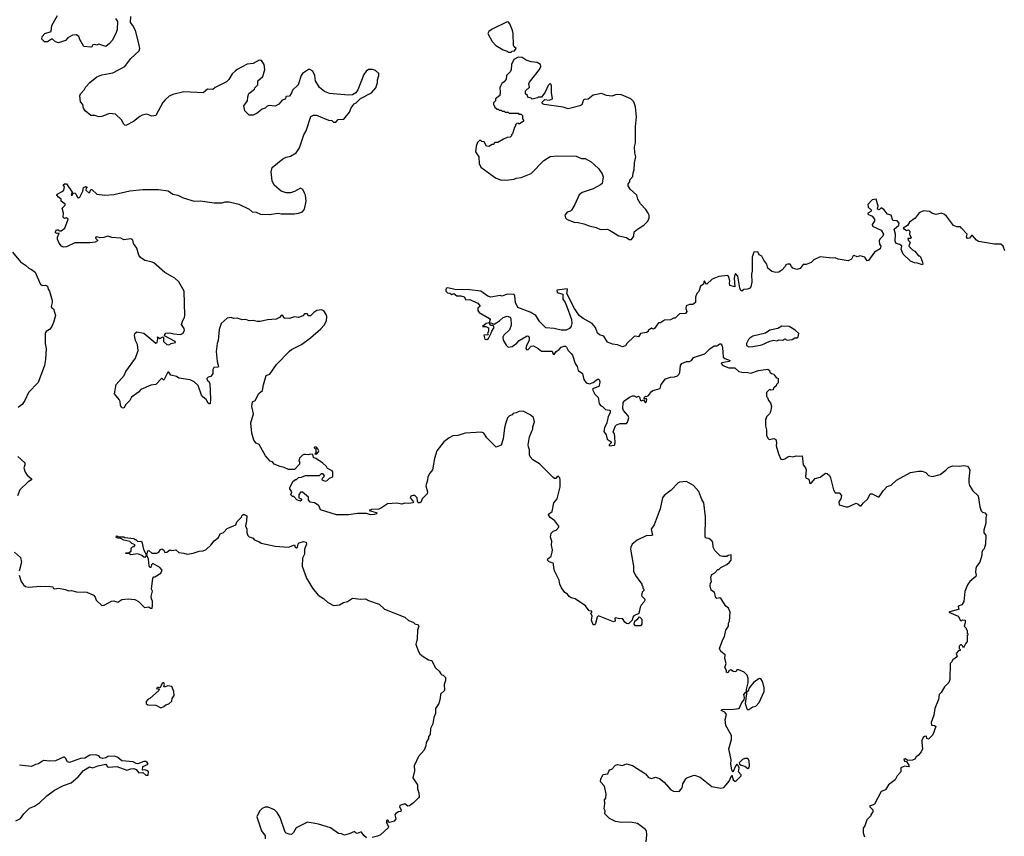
# Model space of a CAD drawing. Extents: x 1980017 to 2252640, y 74400 to 266395.
# Tile 149 of 256: x 2081827 to 2091641, y 180651 to 188793. Entities that reach past the tile are written whole.
import ezdxf

# ---------------------------------------------------------------- set-up
doc = ezdxf.new("R2010")
doc.units = 0

msp = doc.modelspace()

# ---------------------------------------------------------------- linework, layer by layer
at = {"layer": '0CON20XD'}
for points in [[(2082782.5, 188805), (2082802.5, 188775), (2082798, 188695), (2082785.8, 188655), (2082747.5, 188585), (2082722.5, 188555), (2082685, 188526.2), (2082615, 188547.5), (2082595, 188537.5), (2082575, 188544.2), (2082558, 188542), (2082545, 188521.2), (2082535, 188517.5), (2082466.1, 188526.1), (2082426.2, 188595), (2082417, 188627), (2082391.7, 188641.7), (2082355, 188638.8), (2082308.3, 188611.7), (2082282.5, 188585), (2082213.6, 188563.6), (2082185, 188571.2), (2082155, 188597.5), (2082145, 188597.5), (2082105, 188572.5), (2082075, 188572.5), (2082048.3, 188598.3), (2082050, 188625), (2082077.5, 188655), (2082140, 188675), (2082149.2, 188735), (2082204, 188835)], [(2084666.7, 187065), (2084649.3, 187099.3), (2084625, 187112.5), (2084565, 187080), (2084525, 187067.5), (2084485, 187067.5), (2084435, 187082.5), (2084363.6, 187143.6), (2084342.5, 187185), (2084333.3, 187275), (2084345, 187320), (2084450, 187405), (2084485, 187422.5), (2084525, 187433.3), (2084582.5, 187465), (2084616.7, 187515), (2084660, 187645), (2084683.3, 187685), (2084730.7, 187829.3), (2084755, 187842.5), (2084785, 187840), (2084905, 187790), (2084937, 187787), (2084955, 187772.5), (2084977, 187773), (2085003, 187797), (2085058.3, 187801.7), (2085115, 187870), (2085132.5, 187915), (2085160, 187955), (2085180, 187965), (2085225, 188007.5), (2085332.5, 188065), (2085377.5, 188115), (2085392.5, 188165), (2085392.5, 188195), (2085407.5, 188235), (2085407.5, 188255), (2085375, 188287.5), (2085345, 188297.5), (2085305, 188297.5), (2085280.7, 188279.3), (2085257.5, 188245), (2085197.5, 188095), (2085177.5, 188065), (2085145, 188042.5), (2085105, 188040), (2084915, 188056.7), (2084865, 188076.7), (2084815, 188117.5), (2084776.7, 188185), (2084768.8, 188235), (2084748.3, 188278.3), (2084720, 188295), (2084705, 188296.7), (2084646.7, 188255), (2084633.8, 188235), (2084602.5, 188145), (2084545, 188090), (2084537, 188063), (2084515, 188030), (2084485, 188027.5), (2084475, 188000), (2084445, 187990), (2084409.3, 187950.7), (2084375, 187932.5), (2084315, 187936.7), (2084295, 187930), (2084275, 187912.5), (2084245, 187902.5), (2084195, 187862.5), (2084155, 187842.5), (2084115, 187842.5), (2084073, 187883), (2084062.5, 187935), (2084097.5, 187985), (2084100, 188025), (2084111.7, 188058.3), (2084168.3, 188101.7), (2084170, 188115), (2084200, 188145), (2084200, 188185), (2084251.7, 188228.3), (2084270, 188295), (2084262.5, 188345), (2084236.4, 188386.4), (2084215, 188390), (2084155, 188357.5), (2084095, 188350), (2083993.9, 188296.1), (2083975, 188280), (2083945, 188252.5), (2083913, 188197), (2083890, 188175), (2083775, 188117.5), (2083751.7, 188098.3), (2083698.3, 188101.7), (2083655, 188062.5), (2083465, 188073.3), (2083355, 188048.8), (2083318.8, 188031.2), (2083276.2, 187995), (2083255, 187966.7), (2083185, 187838.8), (2083145, 187832), (2083095, 187850), (2083049.5, 187840.5), (2083025, 187828.8), (2082960.7, 187779.3), (2082885, 187737.5), (2082875, 187740), (2082865, 187752.5), (2082843.3, 187795), (2082782.3, 187852.3), (2082722.7, 187857.3), (2082645, 187829.2), (2082615, 187825.8), (2082575, 187837.5), (2082535, 187838.1), (2082480, 187885), (2082462.4, 187912.4), (2082456.9, 187946.9), (2082432, 187975), (2082427.5, 188035), (2082435, 188053.8), (2082474.4, 188095.6), (2082488, 188125), (2082525, 188166.7), (2082595, 188222.5), (2082645, 188242.5), (2082755, 188262.9), (2082873.8, 188325), (2082933.8, 188405), (2083016.6, 188483.4), (2083023.8, 188505), (2083016.2, 188555), (2082982, 188685), (2082956.1, 188736.1), (2082933.3, 188765), (2082936.2, 188825)], [(2086725, 188470), (2086735, 188480), (2086758.3, 188481.7), (2086777.5, 188505), (2086755, 188522.5), (2086750, 188535), (2086746.2, 188655), (2086738.8, 188685), (2086712.3, 188752.3), (2086698.3, 188768.3), (2086685, 188771.2), (2086535, 188698.8), (2086502.5, 188675), (2086492.5, 188655), (2086537.5, 188575), (2086572.5, 188535), (2086645, 188492.5), (2086685, 188480), (2086695, 188470), (2086725, 188470)], [(2087925, 186602.5), (2087947.5, 186635), (2087953.6, 186676.4), (2087983.9, 186706.1), (2088047.5, 186745), (2088087.5, 186785), (2088102.5, 186815), (2088102.5, 186845), (2088092.5, 186865), (2088069.3, 186899.3), (2088016.4, 186956.4), (2087990, 187005), (2087977.5, 187045), (2087912.3, 187102.3), (2087892.5, 187135), (2087893, 187157), (2087910, 187175), (2087910, 187195), (2087939.3, 187230.7), (2087942.5, 187265), (2087953.3, 187295), (2087955.8, 187365), (2087970, 187425), (2087960, 187465), (2087955.7, 187524.3), (2087965.8, 187565), (2087965.8, 187725), (2087974.4, 187824.4), (2087965.8, 187924.2), (2087949.2, 187975), (2087917.5, 188005), (2087825, 188043.3), (2087775, 188048), (2087728.8, 188031.2), (2087675, 188037.1), (2087625, 188055.8), (2087545, 188040.8), (2087495, 188002), (2087452.3, 187997.7), (2087446.2, 187993.8), (2087430, 187945), (2087410, 187935), (2087295, 187903.3), (2087245, 187920), (2087055, 187947.5), (2087040, 187955), (2087031.7, 187968.3), (2087063, 187997), (2087105, 187991.2), (2087136.7, 188005), (2087128.3, 188068.3), (2087129.5, 188129.5), (2087125, 188147.5), (2087115, 188157.5), (2087095, 188137.5), (2087065, 188070), (2087028.3, 188021.7), (2086995, 188020), (2086987, 188013), (2086935, 188000), (2086925, 188010), (2086891.7, 188021.7), (2086888.3, 188038.3), (2086870, 188055), (2086870, 188085), (2086908.3, 188121.7), (2086902.5, 188155), (2086908.3, 188171.7), (2087007.5, 188295), (2087022.5, 188325), (2087020, 188345), (2086986.4, 188366.4), (2086925, 188373.3), (2086875, 188390), (2086835, 188417.5), (2086795, 188420), (2086753, 188397), (2086730, 188345), (2086727.5, 188295), (2086720, 188275), (2086680, 188235), (2086675, 188200), (2086656.4, 188173.6), (2086633.6, 188156.4), (2086618.3, 188131.7), (2086612.5, 188115), (2086617.5, 188075), (2086611.7, 188038.3), (2086570, 188005), (2086570, 187985), (2086550, 187965), (2086550, 187945), (2086560, 187935), (2086560, 187925), (2086585, 187900), (2086595, 187900), (2086605, 187890), (2086625, 187890), (2086635, 187880), (2086655, 187880), (2086665, 187870), (2086695, 187870), (2086705, 187862.5), (2086795, 187860), (2086801.7, 187851.7), (2086825, 187850), (2086838.3, 187838.3), (2086840, 187805), (2086850, 187795), (2086848.3, 187781.7), (2086805, 187750), (2086795, 187760), (2086781.7, 187758.3), (2086770, 187745), (2086770, 187735), (2086758.3, 187721.7), (2086740, 187655), (2086730, 187645), (2086730, 187635), (2086715, 187622.5), (2086685, 187617.5), (2086648.3, 187601.7), (2086591.7, 187568.3), (2086563, 187567), (2086545, 187550), (2086535, 187550), (2086505, 187530), (2086481.7, 187531.7), (2086456.4, 187576.4), (2086435, 187580), (2086425, 187590), (2086411.7, 187588.3), (2086391.7, 187568.3), (2086378.3, 187531.7), (2086370, 187475), (2086402.5, 187425), (2086408.3, 187358.3), (2086423.6, 187323.6), (2086570, 187215), (2086625, 187192.5), (2086655, 187197.5), (2086675, 187192.5), (2086755, 187202.5), (2086775, 187212.5), (2086825, 187220), (2086925, 187260), (2087052, 187388), (2087115, 187430), (2087185, 187436.7), (2087375, 187433.3), (2087428.3, 187408.3), (2087465, 187407.5), (2087525, 187377.5), (2087595, 187310), (2087632.5, 187255), (2087642.5, 187225), (2087631.7, 187158.3), (2087617.5, 187145), (2087545, 187106.7), (2087435, 187070), (2087404.2, 187045.8), (2087360, 186950), (2087326.1, 186893.9), (2087316.1, 186883.9), (2087285, 186872.5), (2087262.5, 186845), (2087268.3, 186818.3), (2087285, 186800), (2087355, 186773.3), (2087395, 186772.5), (2087449.3, 186759.3), (2087505, 186736.7), (2087571.7, 186721.7), (2087615, 186701.2), (2087685, 186703.3), (2087706.1, 186696.1), (2087798.3, 186638.3), (2087875, 186620), (2087903, 186603), (2087925, 186602.5)], [(2088670, 183625), (2088660, 183635), (2088663.3, 183835), (2088646.7, 183975), (2088625, 184010), (2088595, 184090), (2088545, 184150), (2088475, 184187.5), (2088405, 184182.5), (2088391.2, 184175), (2088319.3, 184100.7), (2088250.5, 184049.5), (2088233.8, 184025), (2088210, 183915), (2088151.7, 183758.3), (2088121.2, 183715), (2088133.3, 183655), (2088125, 183648.8), (2088072.8, 183647.2), (2087982.5, 183605), (2087932.5, 183565), (2087920, 183535), (2087916.7, 183515), (2087946.7, 183345), (2087946.7, 183295), (2087965, 183250), (2088030, 183165), (2088030, 183155), (2088040, 183145), (2088040, 183125), (2088050, 183115), (2088048.3, 183101.7), (2088033, 183087), (2088026.2, 183055), (2088031.2, 183041.2), (2088056.7, 183015), (2088058.8, 183005), (2088048.8, 182985), (2088022.7, 182957.3), (2088011.2, 182935), (2087997.5, 182872.5), (2087949.4, 182850.6), (2087939.2, 182835), (2087933, 182807), (2087895, 182770), (2087875, 182773.3), (2087857.5, 182785), (2087835, 182823.3), (2087805, 182820), (2087765, 182830), (2087760, 182825), (2087762, 182795), (2087745, 182788.1), (2087595, 182847.8), (2087584.5, 182835), (2087567.6, 182772.4), (2087555, 182759.4), (2087545, 182759.2), (2087527.6, 182805), (2087532.9, 182845), (2087520, 182875), (2087530, 182885), (2087530, 182895), (2087505, 182900), (2087467.7, 182947.7), (2087365, 183018.8), (2087325, 183030), (2087305, 183042.5), (2087287.5, 183065), (2087262.3, 183082.3), (2087228.8, 183128.8), (2087212.5, 183165), (2087203.3, 183205), (2087162.7, 183292.7), (2087152.5, 183325), (2087149.1, 183369.1), (2087145, 183375.8), (2087105, 183386.9), (2087089.4, 183405), (2087092, 183418), (2087123.3, 183445), (2087135.7, 183484.3), (2087137.3, 183507.3), (2087126.7, 183553.3), (2087130, 183595), (2087119.2, 183635), (2087125, 183672.5), (2087145, 183693.3), (2087175, 183702.5), (2087200, 183735), (2087200, 183745), (2087160, 183795), (2087115, 183828.8), (2087096.7, 183855), (2087097, 183863), (2087135, 183890), (2087151.9, 183975), (2087183.3, 184015), (2087216, 184135), (2087216, 184205), (2087210, 184225), (2087195, 184242.5), (2087185, 184240), (2087171.7, 184218.3), (2087158.3, 184218.3), (2087145, 184227.5), (2087010, 184365), (2086943.3, 184403.3), (2086914, 184435), (2086908, 184455), (2086910, 184505), (2086897.5, 184535), (2086896.7, 184555), (2086910, 184635), (2086942.5, 184715), (2086942.5, 184735), (2086957.5, 184785), (2086947, 184827), (2086915, 184852.5), (2086845, 184890), (2086803, 184887), (2086777, 184873), (2086745, 184867.5), (2086736.7, 184853.3), (2086710, 184845), (2086690, 184825), (2086672.5, 184775), (2086660, 184725), (2086646.2, 184613.8), (2086625, 184550), (2086575, 184532.5), (2086483.6, 184623.6), (2086455, 184670), (2086431.7, 184681.7), (2086268.3, 184671.7), (2086193, 184647), (2086145, 184642.5), (2086106.4, 184623.6), (2086056.1, 184583.9), (2085986.7, 184495), (2085961.7, 184418.3), (2085943.3, 184305), (2085915, 184273.3), (2085894, 184235), (2085893, 184203), (2085877.1, 184145), (2085891.2, 184085), (2085888.8, 184065), (2085840, 184015), (2085830, 183985), (2085815, 183976.7), (2085797.5, 183977.5), (2085791.2, 183991.2), (2085790, 184025), (2085765, 184048.1), (2085745, 184050.5), (2085727.4, 184042.6), (2085718, 184025), (2085752.5, 183985), (2085745, 183977.5), (2085705, 183970.8), (2085665, 183974.2), (2085635, 183963.5), (2085585, 183971.5), (2085493.9, 183966.1), (2085435, 183926.7), (2085406.1, 183913.9), (2085335, 183910), (2085311.7, 183898.3), (2085380.8, 183880.8), (2085386.2, 183875), (2085383.8, 183865), (2085361.7, 183858.3), (2085325, 183856.9), (2085285, 183868.8), (2085195, 183870), (2085105, 183856.7), (2084985, 183856.7), (2084825, 183907.5), (2084813.6, 183943.6), (2084803.8, 183953.8), (2084765, 183976.2), (2084721.2, 183981.2), (2084706.7, 184005), (2084705, 184032.5), (2084645, 184083.8), (2084625, 184081.2), (2084610, 184055), (2084610, 184025), (2084625, 184020), (2084638.3, 184001.7), (2084625, 183992.5), (2084590, 184005), (2084558.3, 184038.3), (2084545, 184040), (2084530, 184055), (2084540, 184085), (2084520, 184115), (2084520, 184125), (2084550.7, 184189.3), (2084575, 184210), (2084585, 184210), (2084605, 184230), (2084635, 184232.5), (2084675, 184250), (2084815, 184250), (2084835, 184270), (2084845, 184270), (2084862.5, 184245), (2084860, 184235), (2084841.7, 184218.3), (2084840, 184205), (2084875, 184191.2), (2084892.3, 184197.7), (2084915, 184223.3), (2084947.5, 184235), (2084947.5, 184285), (2084942.5, 184295), (2084895, 184320), (2084885, 184337.5), (2084845, 184373.3), (2084778.8, 184418.8), (2084757, 184427), (2084748.3, 184458.3), (2084725, 184460), (2084705, 184453.3), (2084675, 184457.5), (2084660.7, 184459.3), (2084645, 184452.5), (2084615, 184420), (2084610, 184395), (2084617.5, 184385), (2084617, 184363), (2084565, 184310), (2084505, 184307.5), (2084465, 184330), (2084425, 184337.5), (2084365, 184362.5), (2084346.1, 184386.1), (2084322.3, 184392.3), (2084276.7, 184445), (2084215, 184557.5), (2084185, 184572.5), (2084161.7, 184601.7), (2084141.7, 184671.7), (2084130, 184775), (2084158.8, 184865), (2084140, 184935), (2084148.3, 184981.7), (2084173, 184997), (2084212.5, 185065), (2084247.5, 185095), (2084257.3, 185152.7), (2084283.8, 185245), (2084319.5, 185260.5), (2084386.2, 185355), (2084515, 185486.7), (2084536.4, 185503.6), (2084635, 185553.3), (2084725, 185622.5), (2084829.3, 185710.7), (2084863, 185747), (2084885, 185790), (2084887.5, 185835), (2084882.5, 185855), (2084859.3, 185889.3), (2084835, 185900), (2084790, 185895), (2084760, 185875), (2084725, 185840), (2084701.7, 185841.7), (2084695, 185860), (2084665, 185860), (2084648.3, 185841.7), (2084607, 185823), (2084565, 185830), (2084516.4, 185813.6), (2084485, 185817.5), (2084475, 185812.5), (2084460, 185820), (2084450, 185845), (2084437, 185847), (2084416.4, 185823.6), (2084385, 185807.5), (2084298.3, 185801.7), (2084225, 185783.3), (2084195, 185783.3), (2084155, 185793.3), (2084115, 185791.2), (2084083, 185803), (2084045, 185800), (2083995, 185816.7), (2083957, 185813), (2083935, 185822.5), (2083895, 185817.5), (2083837, 185763), (2083817, 185703), (2083806.1, 185593.9), (2083796.7, 185565), (2083786.7, 185485), (2083796.7, 185385), (2083810, 185335), (2083805, 185330), (2083763.6, 185326.4), (2083753.3, 185305), (2083753.3, 185265), (2083733, 185237), (2083705, 185230), (2083692, 185215), (2083695, 185200), (2083710, 185190), (2083723.3, 185165), (2083729.5, 185010.5), (2083727, 184963), (2083715, 184962.5), (2083705, 184970), (2083685.5, 185005.5), (2083655, 185030.8), (2083640.9, 185050.9), (2083605, 185146.7), (2083565, 185182.5), (2083525, 185202.5), (2083415, 185217.5), (2083390, 185235), (2083335, 185250), (2083315, 185277.5), (2083305, 185277.5), (2083265, 185197.5), (2083245, 185217.5), (2083185, 185157.1), (2083135, 185148.6), (2083035, 185104.5), (2083010.4, 185079.6), (2082940.4, 185029.6), (2082925.3, 184994.7), (2082886, 184955), (2082865, 184920), (2082845, 184923.3), (2082832.5, 184945), (2082827.5, 184985), (2082817.4, 185007.4), (2082773.2, 185063.2), (2082789.2, 185155), (2082868.5, 185245), (2082885.4, 185284.6), (2082980.7, 185419.3), (2083007.5, 185495), (2083002, 185555), (2082981.2, 185595), (2082972.9, 185645), (2082976, 185665), (2082995, 185682), (2083065, 185668), (2083185, 185566.7), (2083196.2, 185573.8), (2083203.3, 185615), (2083200, 185630), (2083225, 185613.3), (2083255, 185630), (2083260, 185625), (2083260, 185585), (2083295, 185556.2), (2083315, 185550), (2083336.1, 185563.9), (2083380, 185575), (2083376.7, 185585), (2083271.7, 185641.7), (2083272.5, 185655), (2083283.8, 185666.2), (2083325, 185670.8), (2083365, 185660), (2083425.4, 185654.6), (2083453.8, 185665), (2083470, 185695), (2083466.2, 185715), (2083440, 185755), (2083452.5, 185795), (2083470, 185825), (2083472.5, 185845), (2083467.5, 186085), (2083415, 186180), (2083375, 186217.5), (2083275, 186272.5), (2083165, 186367.5), (2083139.3, 186379.3), (2083075, 186391.2), (2083030.5, 186420.5), (2083014.1, 186444.1), (2082994.3, 186514.3), (2082963.2, 186563.2), (2082956, 186595), (2082935, 186608.8), (2082867, 186597), (2082835, 186613.3), (2082745, 186622), (2082705, 186635.6), (2082665, 186620), (2082629.3, 186619.3), (2082595, 186628.6), (2082586.7, 186625), (2082583.8, 186615), (2082602.5, 186595), (2082601.7, 186588.3), (2082580, 186575), (2082525, 186568.8), (2082377, 186567), (2082295, 186530), (2082265, 186526.7), (2082242.5, 186535), (2082220, 186565), (2082203.9, 186603.9), (2082203.9, 186626.1), (2082220, 186665), (2082193, 186663), (2082182.5, 186675), (2082195, 186697.5), (2082209.3, 186699.3), (2082228.3, 186688.3), (2082241.7, 186688.3), (2082277.5, 186715), (2082310, 186805), (2082295, 186817.5), (2082275, 186810), (2082260, 186825), (2082262.5, 186865), (2082250, 186915), (2082280, 186945), (2082280, 186955), (2082240, 186985), (2082240, 187005), (2082213.6, 187023.6), (2082197.5, 187045), (2082202.5, 187055), (2082250.7, 187079.3), (2082267.5, 187095), (2082272.5, 187125), (2082260, 187145), (2082273.8, 187156.2), (2082295, 187156.7), (2082350, 187075), (2082340, 187045), (2082350, 187045), (2082362.5, 187067.5), (2082380, 187065), (2082388.3, 187058.3), (2082405, 187018.8), (2082415, 187016), (2082427.9, 187022.1), (2082456.7, 187085), (2082465, 187120), (2082485, 187130), (2082500, 187125), (2082488.3, 187111.7), (2082487.5, 187095), (2082515, 187067.5), (2082527, 187073), (2082535, 187100), (2082545, 187100), (2082595, 187052.5), (2082675, 187042.5), (2082765, 187050), (2082925, 187086.2), (2083055, 187098.8), (2083211.7, 187101.7), (2083306.4, 187086.4), (2083355, 187053.3), (2083404.1, 187044.1), (2083456.1, 187016.1), (2083565, 186983.3), (2083625, 186987.5), (2083765, 186967.5), (2083845, 186967.5), (2083875, 186976.7), (2083916.4, 186976.4), (2084010, 186955), (2084115, 186902.5), (2084145, 186877.5), (2084185, 186872.5), (2084227, 186853), (2084315, 186850), (2084405, 186862.5), (2084435, 186856.7), (2084565, 186857.5), (2084605, 186863.3), (2084645, 186877.5), (2084667.5, 186905), (2084683.3, 186985), (2084676.2, 187045), (2084666.7, 187065)], [(2091645, 186490), (2091630, 186535), (2091606.4, 186556.4), (2091545, 186554), (2091385, 186582.5), (2091363.6, 186593.6), (2091325, 186640), (2091315, 186640), (2091295, 186613.8), (2091275, 186612.5), (2091263, 186627), (2091270, 186655), (2091213.3, 186715), (2091205, 186726.2), (2091168.3, 186728.3), (2091135, 186742.5), (2091063.9, 186833.9), (2091045, 186850), (2091015, 186862.5), (2090962.3, 186852.3), (2090925, 186860), (2090895, 186880), (2090835, 186886.2), (2090792.3, 186867.7), (2090753.3, 186815), (2090696.7, 186775), (2090675, 186742.5), (2090632.5, 186715), (2090665, 186692.5), (2090685, 186696.7), (2090700, 186685), (2090696.2, 186655), (2090713.3, 186616.7), (2090709.3, 186610.7), (2090680, 186610), (2090683.3, 186595), (2090702.5, 186575), (2090690, 186535), (2090727, 186497), (2090750, 186485), (2090785, 186440), (2090795, 186440), (2090805, 186430), (2090827, 186377), (2090830, 186355), (2090825, 186350), (2090777, 186367), (2090745, 186370), (2090706.4, 186386.4), (2090632.5, 186455), (2090612.5, 186505), (2090620, 186535), (2090600.7, 186550.7), (2090565, 186562.5), (2090553.8, 186585), (2090556.4, 186653.6), (2090543.8, 186705), (2090590, 186745), (2090593.8, 186765), (2090575, 186788), (2090529.7, 186789.7), (2090514, 186844), (2090476.7, 186855), (2090439.2, 186899.2), (2090415, 186917.5), (2090395, 186898.8), (2090376.7, 186905), (2090383.8, 186935), (2090363.3, 187003.3), (2090323, 186997), (2090280.4, 186949.6), (2090284.6, 186924.6), (2090316, 186895), (2090309.7, 186880.3), (2090282.5, 186865), (2090280, 186855), (2090325, 186833.8), (2090346, 186805), (2090346, 186784), (2090325, 186750), (2090326.7, 186735), (2090413.6, 186693.6), (2090435.7, 186655), (2090432, 186635), (2090401.2, 186605), (2090392.5, 186587.5), (2090395.9, 186555.9), (2090409.2, 186535), (2090405, 186510), (2090346.1, 186473.9), (2090288.3, 186391.7), (2090275, 186390), (2090250, 186425), (2090205, 186440), (2090175, 186427.5), (2090145, 186443.3), (2090135, 186437.5), (2090118.8, 186405), (2090085, 186389.1), (2089984.6, 186404.6), (2089955, 186418), (2089925, 186414.4), (2089805, 186428.9), (2089741.3, 186398.7), (2089715, 186371.2), (2089666.4, 186353.6), (2089635, 186352.5), (2089605, 186312.5), (2089575, 186302.5), (2089535, 186316.7), (2089521.7, 186331.7)], [(2081755, 186476.7), (2081835, 186380), (2081886.7, 186345), (2081917.5, 186315), (2081945, 186303.3), (2081980, 186275), (2082035, 186154), (2082055, 186143.3), (2082085, 186146.7), (2082106.2, 186135), (2082110, 186105), (2082123.3, 186085), (2082152.5, 185995), (2082152.5, 185975), (2082140, 185935), (2082143.3, 185925), (2082165, 185910), (2082183.3, 185845), (2082166, 185775), (2082145, 185727.5), (2082125, 185703.3), (2082092.5, 185685), (2082081.7, 185668.3), (2082080, 185565), (2082090, 185515), (2082084.2, 185405.8), (2082074, 185345), (2082011.4, 185175), (2081915, 185076.7), (2081880, 184995), (2081853.3, 184955), (2081812.5, 184925)], [(2089521.7, 186331.7), (2089505.8, 186355.8), (2089480, 186355), (2089465, 186350), (2089458.3, 186331.7), (2089422.5, 186295), (2089395, 186276.7), (2089365, 186272.5), (2089325, 186281.2), (2089283.8, 186315), (2089273.8, 186355), (2089244.6, 186394.6), (2089225, 186436), (2089198.8, 186448.8), (2089185, 186478), (2089146.2, 186473.8), (2089128.8, 186425), (2089128.8, 186285), (2089121.2, 186255), (2089126.2, 186175), (2089115, 186130), (2089105, 186117.5), (2089083, 186107), (2089045, 186103.3), (2089025, 186087.5), (2089015, 186093.3), (2089004.2, 186115), (2088985.6, 186235.6), (2088965, 186260), (2088957, 186253), (2088949.5, 186215), (2088955, 186130), (2088905, 186142.5), (2088901.2, 186165), (2088906.7, 186185), (2088895, 186230), (2088885, 186242.5), (2088795, 186232.5), (2088730, 186205), (2088675, 186157.5), (2088665, 186160), (2088651.7, 186188.3), (2088645, 186180), (2088642.5, 186155), (2088614.3, 186135.7), (2088596.1, 186083.9), (2088576.1, 186063.9), (2088562.5, 186025), (2088563.6, 185986.4), (2088562.5, 185975), (2088537.5, 185955), (2088505, 185953.3), (2088470.7, 185939.3), (2088467.5, 185915), (2088476, 185885), (2088465, 185863.3), (2088405, 185860), (2088361.7, 185818.3), (2088344.2, 185815.8), (2088315, 185800), (2088255, 185796.7), (2088215, 185770), (2088195, 185770), (2088155, 185713.3), (2088145, 185707.5), (2088125, 185716.7), (2088092.5, 185695), (2088090, 185685), (2088075.9, 185674.1), (2088015, 185663.3), (2087995, 185630), (2087965, 185638.8), (2087952.5, 185635), (2087880, 185565), (2087865, 185542.5), (2087835, 185532.5), (2087785, 185552.5), (2087735, 185557.5), (2087687, 185577), (2087649.3, 185639.3), (2087605, 185652.5), (2087587, 185667), (2087567.5, 185725), (2087532.5, 185765), (2087443.9, 185813.9), (2087403.3, 185845), (2087356.2, 185915), (2087282.2, 186062.2), (2087288.8, 186098.8), (2087285, 186110), (2087181.2, 186095), (2087184.2, 186074.2), (2087240, 186055), (2087241.7, 186021.7), (2087242.5, 186005), (2087263.3, 185975), (2087295.8, 185895.8), (2087325.8, 185805), (2087331.2, 185765), (2087323.6, 185736.4), (2087306.7, 185715), (2087275, 185699.2), (2087225, 185698.8), (2087155, 185713.8), (2087071.2, 185721.2), (2087012.1, 185782.1), (2086972.3, 185842.3), (2086915, 185877.5), (2086792.3, 185922.3), (2086770, 185975), (2086763.3, 186035), (2086755, 186052.5), (2086685, 186056.7), (2086635, 186037.5), (2086615, 186042.5), (2086525, 186026.2), (2086492.5, 186035), (2086423.3, 186086.7), (2086315, 186100), (2086165, 186102.5), (2086095, 186120), (2086082.5, 186117.5), (2086076.2, 186103.8), (2086076.2, 186085), (2086091.4, 186071.4), (2086115.7, 186065.7), (2086135, 186053.3), (2086155, 186062.5), (2086185, 186040), (2086225, 186040), (2086258.3, 186028.3), (2086275, 186001.2), (2086315, 186002), (2086340.9, 185990.9), (2086395, 185966.2), (2086417, 185937), (2086393.9, 185916.1), (2086395, 185892.5), (2086406, 185875), (2086510, 185815), (2086517.5, 185805), (2086508.3, 185771.7), (2086477.5, 185765), (2086440, 185735), (2086473, 185733), (2086501.7, 185721.7), (2086501.7, 185688.3), (2086490, 185665), (2086498.3, 185651.7), (2086452.5, 185647.5), (2086465, 185607.5), (2086485, 185603.8), (2086500, 185615), (2086525, 185660), (2086531.7, 185688.3), (2086555.7, 185724.3), (2086545, 185742.5), (2086520, 185745), (2086511.7, 185768.3), (2086525, 185770), (2086555, 185757.5), (2086610.3, 185789.7), (2086647.7, 185822.3), (2086685, 185836.7), (2086715, 185826.2), (2086723.3, 185815), (2086726, 185746), (2086708.9, 185701.1), (2086652, 185648), (2086643.8, 185626.2), (2086646.7, 185596.7), (2086675, 185546.7), (2086695, 185526.7), (2086736.8, 185533.2), (2086782.1, 185567.9), (2086805, 185594.2), (2086885, 185640), (2086896.9, 185636.9), (2086903.8, 185625), (2086905.8, 185595), (2086878.8, 185545), (2086873.8, 185515), (2086881.7, 185501.7), (2086895, 185503.3), (2086925, 185537.5), (2086947, 185543), (2086995.6, 185515.6), (2087027.7, 185487.7), (2087135, 185487.5), (2087145, 185457.5), (2087155, 185453.8), (2087173.3, 185485), (2087203.8, 185505), (2087225, 185528), (2087255, 185539.4), (2087266.7, 185536.7), (2087277.8, 185527.8), (2087293.9, 185493.9), (2087325.6, 185465.6), (2087337, 185447), (2087363.3, 185365), (2087383.8, 185335), (2087393.3, 185295), (2087436.1, 185266.1), (2087451.2, 185205), (2087475, 185172.5), (2087506.4, 185163.6), (2087545, 185176.7), (2087585, 185207.5), (2087595, 185210), (2087605, 185200), (2087610, 185175), (2087600, 185135), (2087552.3, 185117.7), (2087537.5, 185105), (2087559.3, 185059.3), (2087592.5, 185025), (2087603.3, 184965), (2087617, 184947), (2087635, 184937.5), (2087665, 184907.5), (2087705, 184901.2), (2087711.2, 184895), (2087711.2, 184875), (2087693, 184837), (2087680, 184775), (2087656.2, 184725), (2087648.3, 184688.3), (2087673.9, 184653.9), (2087681.7, 184611.7), (2087722.5, 184585), (2087722.5, 184575), (2087703.3, 184555), (2087703.9, 184543.9), (2087755, 184552.5), (2087763.3, 184575), (2087760.8, 184635), (2087756.2, 184665), (2087742.5, 184685), (2087765, 184742.5), (2087775, 184753.3), (2087813.6, 184766.4), (2087875, 184767.5), (2087885, 184780), (2087897.5, 184825), (2087892.5, 184845), (2087846.7, 184895), (2087840, 184915), (2087843.8, 184975), (2087857.5, 184995), (2087905, 185030), (2087935, 185042.5), (2087951.7, 185041.7), (2087975, 185030), (2087995, 185040), (2088005, 185030), (2088015, 184997.5), (2088025, 184993.3), (2088045, 185002.5), (2088065, 184974.2), (2088075.6, 184985), (2088078.8, 185005), (2088075, 185012.5), (2088052.5, 185012.5), (2088055, 185030), (2088065, 185040), (2088075, 185037.5), (2088095, 185046.7), (2088123.3, 185085), (2088137.5, 185095), (2088212.5, 185115), (2088220, 185155), (2088265, 185213.3), (2088315, 185228.8), (2088355, 185233.3), (2088385, 185243.3), (2088397.5, 185255), (2088407.5, 185275), (2088413.6, 185346.4), (2088427.5, 185365), (2088475, 185386.2), (2088505, 185383.8), (2088523.3, 185395), (2088542.5, 185425), (2088655, 185462.5), (2088707, 185513), (2088748.3, 185541.7), (2088775, 185540), (2088805, 185560), (2088815, 185560), (2088827, 185547), (2088832.5, 185525), (2088839.3, 185429.3), (2088856.1, 185416.1), (2088910, 185395), (2088900, 185385), (2088825, 185372.5), (2088817.5, 185365), (2088835, 185346.7), (2088895, 185323.3), (2088955, 185322.5), (2088995, 185286.7), (2089025, 185277.5), (2089085, 185276.7), (2089115, 185267.5), (2089190, 185295), (2089285, 185308), (2089302.5, 185295), (2089305, 185280), (2089320, 185265), (2089345, 185260), (2089350, 185245), (2089371.7, 185221.7), (2089388.3, 185218.3), (2089387, 185173), (2089370, 185155), (2089368.3, 185141.7), (2089341.7, 185118.3), (2089338.3, 185101.7), (2089315, 185100), (2089305, 185110), (2089270, 185075), (2089270, 185035), (2089280, 185025), (2089290, 184995), (2089311.7, 184971.7), (2089320, 184935), (2089312.5, 184885), (2089302.5, 184865), (2089272.5, 184835), (2089262.5, 184805), (2089262.5, 184745), (2089272.5, 184705), (2089270.7, 184650.7), (2089285, 184620), (2089298.3, 184608.3), (2089345, 184616.7), (2089365, 184607.5), (2089371.2, 184575), (2089366.7, 184545), (2089390, 184465), (2089415, 184412.5), (2089435, 184407.5), (2089455, 184413.3), (2089485, 184436.2), (2089505, 184442.5), (2089535, 184433.3), (2089566.4, 184443.6), (2089595, 184440), (2089625.8, 184445.8), (2089636.2, 184355), (2089660, 184325), (2089665.8, 184305.8), (2089660, 184235), (2089665, 184222.5), (2089686.7, 184216.7), (2089697, 184207), (2089700, 184175), (2089705, 184170), (2089715, 184172.5), (2089755, 184217.5), (2089805, 184232.5), (2089858.3, 184271.7), (2089875, 184267.5), (2089897.3, 184247.3), (2089908.8, 184225), (2089940, 184105), (2089951.7, 184081.7), (2089957, 184077), (2089995, 184076.7), (2090017.7, 184047.7), (2090013, 184017), (2089992, 183985), (2089995, 183957.5), (2090065, 183936.7), (2090083.6, 183936.4), (2090165, 183971.2), (2090185, 183964), (2090205, 183946.7), (2090215, 183946.7), (2090235.8, 183974.2), (2090282.5, 184015), (2090305, 184066), (2090325, 184066), (2090385, 184036), (2090395, 184036.2), (2090434.5, 184095.5), (2090475, 184137.5), (2090515, 184151.2), (2090568.3, 184201.7), (2090705, 184278.8), (2090787, 184293), (2090823, 184293), (2090860, 184280), (2090885, 184250), (2090925, 184237.5), (2091000.7, 184259.3), (2091058.3, 184301.7), (2091085, 184330), (2091125, 184343.8), (2091195, 184340), (2091235, 184347.5), (2091275, 184340), (2091285, 184330), (2091296.7, 184305), (2091286.2, 184215), (2091286.4, 184176.4), (2091295, 184150), (2091327.5, 184095), (2091380, 184045), (2091396.9, 183935), (2091409.4, 183895), (2091422.6, 183882.6), (2091446.7, 183875), (2091463.8, 183855), (2091456.2, 183825), (2091456.1, 183773.9), (2091437.5, 183705), (2091438.3, 183678.3), (2091457.5, 183655), (2091452.5, 183565), (2091441.7, 183518.3), (2091425, 183500), (2091418.3, 183481.7), (2091417.5, 183455), (2091397, 183383), (2091365, 183340), (2091358.3, 183321.7), (2091352.5, 183285), (2091360, 183255), (2091357, 183243), (2091297, 183193), (2091273, 183157), (2091248.3, 183091.7), (2091237, 182993), (2091219.3, 182960.7), (2091182.5, 182945), (2091183.3, 182923.3), (2091190, 182915), (2091090, 182885), (2091180, 182845), (2091203.3, 182803.3), (2091215, 182800), (2091225, 182810), (2091250, 182805), (2091251.7, 182778.3), (2091240, 182745), (2091260, 182725), (2091260, 182715), (2091270, 182705), (2091270, 182675), (2091280, 182665), (2091270, 182655), (2091270, 182595), (2091255, 182570)], [(2089095, 185532.5), (2089135, 185533.3), (2089225, 185550), (2089305, 185587.5), (2089343.6, 185596.4), (2089375, 185592.5), (2089395, 185600), (2089435, 185597.5), (2089455, 185610), (2089477, 185597), (2089526.4, 185603.6), (2089555, 185620), (2089575, 185620), (2089585, 185630), (2089592.5, 185665), (2089557.3, 185697.3), (2089497.5, 185735), (2089425, 185736.7), (2089385, 185713.3), (2089305, 185696.7), (2089261.7, 185668.3), (2089135, 185636.2), (2089105, 185617.5), (2089092.5, 185605), (2089072.5, 185565), (2089070, 185545), (2089095, 185532.5)], [(2084785, 184460), (2084807, 184483), (2084807.5, 184495), (2084800, 184515), (2084785, 184530), (2084765, 184530), (2084761.7, 184521.7), (2084780, 184515), (2084780, 184475), (2084770, 184465), (2084785, 184460)], [(2081808.9, 184438.9), (2081878.1, 184375), (2081879.4, 184355), (2081868.1, 184325), (2081880.5, 184280.5), (2081902.4, 184252.4), (2081946.2, 184215), (2081946.7, 184205), (2081911.2, 184185), (2081830, 184105), (2081806.7, 184045)], [(2083555, 183474.2), (2083615, 183493.8), (2083655, 183498), (2083685, 183512), (2083734, 183555), (2083764.3, 183595.7), (2083809.3, 183630.7), (2083825, 183667.5), (2083858.8, 183681.2), (2083895, 183721.2), (2083983, 183757), (2083993.3, 183785), (2084038.3, 183831.7), (2084040, 183845), (2084055, 183860), (2084065, 183860), (2084090, 183845), (2084087.5, 183795), (2084077, 183747), (2084090, 183715), (2084090.7, 183680.7), (2084101.7, 183651.7), (2084115, 183637.5), (2084153, 183623), (2084165, 183607.5), (2084210.7, 183590.7), (2084234.1, 183574.1), (2084375, 183543.8), (2084505, 183532.5), (2084565, 183557.5), (2084573, 183533), (2084585, 183527.5), (2084596.1, 183533.9), (2084603, 183567), (2084611.7, 183578.3), (2084655, 183590), (2084682.5, 183585), (2084687.5, 183565), (2084667, 183513), (2084666.7, 183465), (2084646.7, 183425), (2084644, 183345), (2084687.5, 183225), (2084744.3, 183124.3), (2084803.3, 183055), (2084855, 183023.8), (2084895, 182986), (2084955, 182953.8), (2085015, 182958), (2085055, 182983.8), (2085095, 182991.4), (2085143.9, 183026.1), (2085225, 183014), (2085275, 183018.8), (2085305, 183000.8), (2085410, 182965), (2085465, 182916.7), (2085665, 182836.2), (2085701.7, 182801.7), (2085750, 182785), (2085765, 182770), (2085799.5, 182759.5), (2085806.2, 182745), (2085793.3, 182706.7), (2085788.3, 182621.7), (2085776, 182565), (2085802.3, 182492.3), (2085815, 182470), (2085839.5, 182449.5), (2085902.3, 182412.3), (2085936.7, 182405), (2085970, 182335), (2086008.3, 182298.3), (2086025, 182270), (2086035, 182260), (2086048.3, 182258.3), (2086070, 182235), (2086072.5, 182205), (2086057.5, 182165), (2086060, 182105), (2086023, 182067), (2086016.7, 182025), (2086006.2, 181975), (2085973.3, 181925), (2085972.5, 181875), (2085956.7, 181835), (2085946.4, 181773.6), (2085923.3, 181725), (2085917.5, 181665), (2085903, 181647), (2085902.5, 181625), (2085878.8, 181585), (2085877, 181553), (2085858.3, 181511.7), (2085803.9, 181446.1), (2085760, 181355), (2085761.2, 181305), (2085747.5, 181235), (2085792.5, 181165), (2085792.5, 181125), (2085806.7, 181085), (2085807.5, 181045), (2085802.5, 181035), (2085752.5, 180985), (2085713.6, 180956.4), (2085695, 180951.2), (2085665, 180975.8), (2085615, 180960), (2085614, 180945), (2085628, 180915), (2085625, 180897.5), (2085603.6, 180896.4), (2085575, 180880), (2085568, 180865), (2085576.7, 180825), (2085558.3, 180801.7), (2085515, 180787.5), (2085501.7, 180791.7), (2085502.5, 180805), (2085495, 180812.5), (2085485, 180807.5), (2085485, 180790), (2085502, 180745), (2085498.8, 180735), (2085425, 180667.5), (2085395, 180652.5), (2085341.7, 180638.3)], [(2083075, 183432.5), (2083065, 183433.3), (2083045, 183452.5), (2083005, 183467.5), (2082935, 183458.8), (2082915, 183470), (2082885, 183470), (2082885, 183476.7), (2082911.7, 183478.3), (2082940, 183495), (2082940, 183525), (2082951.7, 183538.3), (2082968.3, 183541.7), (2082978.3, 183558.3), (2082945, 183570), (2082925, 183590), (2082865, 183602.5), (2082835, 183620), (2082805, 183622.5), (2082790, 183635), (2082791.7, 183648.3), (2082818.3, 183638.3), (2082865, 183637.5), (2082875, 183630), (2082965, 183620), (2082975, 183610), (2082985, 183610), (2083005, 183590), (2083035, 183592.5), (2083045, 183586.7), (2083061.4, 183511.4), (2083090, 183455), (2083075, 183432.5)], [(2088070.6, 180595), (2088076.7, 180665), (2088073.8, 180705), (2088065, 180718.8), (2087985, 180778.8), (2087915, 180790.8), (2087825, 180789.2), (2087765, 180798), (2087705, 180830), (2087660, 180875), (2087662.5, 180905), (2087653.3, 180925), (2087658.3, 180978.3), (2087657.5, 181015), (2087669.3, 181030.7), (2087671.7, 181071.7), (2087655, 181150), (2087617.5, 181195), (2087620, 181225), (2087643.6, 181266.4), (2087690, 181275), (2087698.3, 181301.7), (2087710, 181315), (2087728.3, 181321.7), (2087765, 181360), (2087785, 181367.5), (2087835, 181357.5), (2087875, 181372.5), (2087935, 181356.7), (2088063.8, 181275), (2088096.4, 181236.4), (2088125, 181227.5), (2088165, 181242.5), (2088206.1, 181226.1), (2088249.5, 181189.5), (2088317.5, 181115), (2088345, 181100), (2088395, 181097.5), (2088405, 181102.5), (2088430, 181135), (2088438.6, 181175), (2088466, 181224), (2088476.2, 181233.8), (2088541.3, 181258.7), (2088555, 181259.4), (2088609.3, 181239.3), (2088725, 181149.2), (2088815, 181132.5), (2088845, 181139.2), (2088870.6, 181165), (2088899.3, 181200.7), (2088925, 181260), (2088940, 181215), (2088955, 181200), (2088965, 181200), (2088993.3, 181226.7), (2089020, 181255), (2089020, 181265), (2088993, 181293), (2088997.5, 181335), (2088988.3, 181358.3), (2088975, 181370), (2088965, 181357.5), (2088935, 181290), (2088925, 181310), (2088914.2, 181375), (2088920, 181415), (2088896.7, 181525), (2088923, 181617), (2088922.5, 181655), (2088866.7, 181756.7), (2088860, 181815), (2088872.5, 181865), (2088855, 181890), (2088820, 181905), (2088830, 181915), (2088855, 181919.2), (2088913.9, 181916.1), (2088997.5, 181925), (2089026.7, 181985), (2089048.8, 182011.2), (2089052, 182035), (2089044.5, 182065.5), (2089065, 182090), (2089070, 182090), (2089073.3, 182073.3), (2089060, 181975), (2089075, 181922.5), (2089085, 181913.8), (2089095, 181916.2), (2089135, 181941.2), (2089165, 181947.5), (2089198.8, 181985), (2089246.2, 182095), (2089246.7, 182135), (2089230, 182195), (2089215, 182220), (2089200, 182225), (2089143.4, 182186.6), (2089100, 182135), (2089086.2, 182095), (2089070, 182090), (2089070, 182115), (2089087.3, 182182.7), (2089086.7, 182225), (2089078.3, 182258.3), (2089047, 182287), (2088995, 182310), (2088975, 182310), (2088965, 182292.5), (2088940, 182295), (2088915, 182310), (2088900, 182305), (2088885, 182280), (2088873, 182283), (2088873.3, 182305), (2088856.2, 182335), (2088868.8, 182375), (2088856.7, 182425), (2088859.3, 182459.3), (2088814.4, 182494.4), (2088804, 182525), (2088836.1, 182613.9), (2088853.3, 182645), (2088866.7, 182705), (2088892.5, 182745), (2088893.3, 182775), (2088902.5, 182795), (2088907.5, 182885), (2088892.5, 182925), (2088867, 182947), (2088819.3, 183019.3), (2088805, 183027.5), (2088775, 183022.5), (2088765, 183030), (2088751.7, 183081.7), (2088720, 183105), (2088708.3, 183148.3), (2088712.5, 183175), (2088721.7, 183188.3), (2088717.5, 183235), (2088725, 183260), (2088755, 183277.5), (2088785, 183310), (2088795, 183310), (2088815, 183330), (2088875, 183362.5), (2088902.5, 183385), (2088917.5, 183405), (2088917.5, 183457.5), (2088888.3, 183451.7), (2088875, 183442.5), (2088835, 183440), (2088809.3, 183449.3), (2088755, 183500), (2088740, 183535), (2088735.9, 183584.1), (2088727.4, 183597.4), (2088695, 183618.8), (2088670, 183625)], [(2081775, 183483.3), (2081835, 183430), (2081846.7, 183385), (2081823.6, 183296.4)], [(2081823.3, 183255), (2081841.7, 183191.7), (2081865, 183157.5), (2081885, 183143.3), (2081913.9, 183133.9), (2082036.4, 183143.6), (2082135, 183142.5), (2082157, 183137), (2082160, 183125), (2082175, 183117.5), (2082213.6, 183126.4), (2082282.9, 183112.9), (2082315, 183097.5), (2082345, 183102.5), (2082395, 183090), (2082496.4, 183086.4), (2082562.5, 183055), (2082580, 183035), (2082590, 183005), (2082645, 182953.3), (2082670, 182955), (2082743.6, 182996.4), (2082765, 182997.5), (2082804.2, 182984.2), (2082845, 183012.5), (2082908.8, 183018.8), (2082975, 183012.5), (2083013, 182993), (2083073, 182933), (2083115, 182940), (2083130, 182925), (2083145, 182922.5), (2083151.2, 182945), (2083151.2, 182995), (2083139.5, 183019.5), (2083137.3, 183042.7), (2083150, 183095), (2083142.5, 183115), (2083153.6, 183226.4), (2083163, 183237), (2083175, 183237.5), (2083235, 183273.3), (2083247.5, 183305), (2083225, 183332.5), (2083155, 183372.5), (2083142.3, 183357.7), (2083135, 183330), (2083125, 183330), (2083117, 183347), (2083110, 183415), (2083096, 183455), (2083105, 183497.5), (2083115, 183500), (2083145, 183473.8), (2083195, 183473.3), (2083215.5, 183484.5), (2083230.6, 183509.4), (2083245, 183516.2), (2083263.3, 183505), (2083275, 183480), (2083295, 183483.3), (2083323.3, 183506.7), (2083345, 183500.8), (2083385, 183506), (2083415, 183480.6), (2083464.2, 183475.8), (2083495, 183465.8), (2083555, 183474.2)], [(2088015, 182750), (2087965, 182750), (2087952.5, 182765), (2087957.5, 182795), (2087990, 182820), (2088005, 182840), (2088030, 182815), (2088030, 182765), (2088015, 182750)], [(2091255, 182570), (2091235, 182530), (2091228.3, 182548.3), (2091215, 182560), (2091205, 182560), (2091191.7, 182548.3), (2091190, 182525), (2091200, 182515), (2091200, 182505), (2091185, 182500), (2091160, 182475), (2091170, 182445), (2091145, 182420), (2091131.7, 182418.3), (2091120, 182405), (2091118.3, 182391.7), (2091100, 182375), (2091097.5, 182215), (2091090, 182185), (2091045, 182140), (2091012.5, 182085), (2090992.5, 182065), (2090986.7, 182015), (2090950, 181925), (2090939.3, 181860.7), (2090913.3, 181785), (2090915, 181760), (2090947, 181757), (2090960, 181745), (2090928.3, 181661.7), (2090885, 181620), (2090870, 181625), (2090865, 181650), (2090845, 181647.5), (2090832.5, 181635), (2090820, 181605), (2090818.8, 181585), (2090827.5, 181525), (2090812.5, 181495), (2090782.2, 181457.8), (2090764, 181445), (2090748.9, 181421.1), (2090725, 181412), (2090675, 181407.5), (2090655, 181423.8), (2090641.2, 181418.8), (2090645, 181401.2), (2090667, 181397), (2090692.5, 181355), (2090687.5, 181345), (2090645, 181350), (2090610, 181335), (2090610, 181295), (2090573.3, 181255), (2090552.5, 181215), (2090487.5, 181165), (2090457.5, 181115), (2090413.6, 181096.4), (2090348.3, 180971.7), (2090336.2, 180963.8), (2090300, 180955), (2090302.5, 180945), (2090330, 180915), (2090330, 180895), (2090310, 180865), (2090310, 180855), (2090272.5, 180815), (2090250, 180755), (2090236.1, 180733.9), (2090233.3, 180685), (2090246.4, 180646.4)], [(2083235, 181933.8), (2083262.5, 181945), (2083285, 181963.3), (2083315, 181973.3), (2083343, 181997), (2083347.5, 182025), (2083366.7, 182055), (2083363.8, 182095), (2083343.9, 182143.9), (2083305, 182152.5), (2083268.3, 182138.3), (2083262.5, 182145), (2083270, 182165), (2083265, 182180), (2083255, 182180), (2083245, 182170), (2083228.3, 182131.7), (2083215, 182130), (2083205, 182137.5), (2083190, 182125), (2083218.3, 182118.3), (2083209.3, 182100.7), (2083123.9, 182026.1), (2083104.1, 182015.9), (2083087.5, 181995), (2083087.5, 181975), (2083103, 181963), (2083185, 181960), (2083235, 181933.8)], [(2081790, 180805), (2081835, 180830), (2081867.5, 180875), (2081925, 180932.5), (2081975, 180952.5), (2082026.1, 180983.9), (2082097.5, 181055), (2082175, 181112.5), (2082263, 181157), (2082340, 181185), (2082411.2, 181245), (2082463.1, 181306.9), (2082522.5, 181345), (2082555, 181334.2), (2082605, 181352.9), (2082685, 181371.2), (2082703.8, 181345), (2082715, 181339.2), (2082795, 181346.9), (2082895, 181309.2), (2082935, 181324.3), (2082965, 181327.5), (2082988.3, 181318.3), (2083015, 181283.8), (2083055, 181287.5), (2083085, 181262.5), (2083108.3, 181261.7), (2083110, 181295), (2083095, 181306.7), (2083075, 181312.5), (2083055, 181310), (2083050, 181315), (2083053.6, 181346.4), (2083108.3, 181371.7), (2083098.3, 181388.3), (2083085, 181396), (2083065, 181397.1), (2083005, 181373.8), (2082987.3, 181377.3), (2082960, 181395), (2082885, 181400), (2082845, 181404), (2082805, 181438.6), (2082775, 181450.8), (2082705, 181447.5), (2082685, 181432.5), (2082655, 181426.7), (2082634.2, 181434.2), (2082617.5, 181455), (2082585, 181462), (2082525, 181459.2), (2082475, 181431.9), (2082435, 181425.6), (2082325, 181385.7), (2082303, 181393), (2082285, 181428.8), (2082275, 181438.8), (2082265, 181439.2), (2082185, 181404.4), (2082125, 181399.4), (2082065, 181406.2), (2082015, 181373.3), (2081985, 181366), (2081945, 181345.7), (2081825, 181361.9)], [(2089085, 181327.5), (2089095, 181333.3), (2089100.6, 181355), (2089097.3, 181405), (2089085, 181427.8), (2089055, 181427.9), (2089031.4, 181418.6), (2089000, 181385), (2089001.7, 181371.7), (2089019.3, 181359.3), (2089055, 181350.8), (2089085, 181327.5)], [(2085285, 180637.5), (2085258, 180658), (2085235, 180691.2), (2085225, 180693.8), (2085190.5, 180680.5), (2085177.5, 180685), (2085165, 180700), (2085112.7, 180677.3), (2085065, 180663.3), (2085035, 180677.5), (2085005, 180678), (2084925, 180736.2), (2084805, 180771.4), (2084695, 180793.3), (2084583.6, 180736.4), (2084555, 180690), (2084535, 180670), (2084513, 180673), (2084483, 180683), (2084473, 180693), (2084425, 180840), (2084395, 180887.5), (2084367.5, 180915), (2084305, 180942.5), (2084275, 180942.5), (2084245, 180927.5), (2084220, 180905), (2084193, 180857), (2084192.5, 180845), (2084237.5, 180705), (2084272.5, 180655), (2084272.5, 180625)]]:
    msp.add_lwpolyline(points, dxfattribs=at)

doc.saveas('drawing.dxf')
